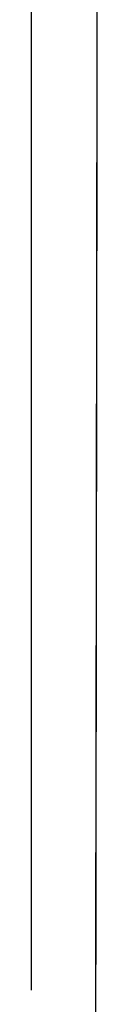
# Model space of a CAD drawing. Header units: metres. Extents: x 209747 to 209830, y 1182430 to 1182564.
# Tile 15 of 256: x 209752.4221 to 209752.4763, y 1182471.4393 to 1182472.2468. Entities that reach past the tile are written whole.
import ezdxf

# ---------------------------------------------------------------- set-up
doc = ezdxf.new("R2010")
doc.units = ezdxf.units.M
doc.header["$MEASUREMENT"] = 0
doc.linetypes.add('DGN Style 2', pattern=[15.036391, 9.021834, -6.014556])
doc.layers.get('0').update_dxf_attribs({"color": 254})

# ---------------------------------------------------------------- blocks, each defined once
blk = doc.blocks.new('*U2')
at = {"color": 40, "linetype": 'Continuous'}
for p, q in [((1.57867, -26.7958), (1.57853, -26.89743)), ((1.57853, -26.89743), (1.5784, -26.99905)), ((1.5784, -26.99905), (1.57825, -27.10067)), ((1.57825, -27.10067), (1.57811, -27.20229)), ((1.57811, -27.20229), (1.57797, -27.3039)), ((1.57797, -27.3039), (1.57782, -27.40551)), ((1.57782, -27.40551), (1.57767, -27.50712)), ((1.57767, -27.50712), (1.57753, -27.60872)), ((1.57753, -27.60872), (1.57738, -27.71032))]:
    blk.add_line(p, q, dxfattribs=at)
blk = doc.blocks.new('*U3')
at = {"color": 40, "linetype": 'Continuous'}
for p, q in [((1.57872, -26.75709), (1.57859, -26.85587)), ((1.57859, -26.85587), (1.57846, -26.95463)), ((1.57846, -26.95463), (1.57832, -27.05334)), ((1.57832, -27.05334), (1.57818, -27.15202)), ((1.57818, -27.15202), (1.57804, -27.25067)), ((1.57804, -27.25067), (1.5779, -27.34928)), ((1.5779, -27.34928), (1.57776, -27.44786)), ((1.57776, -27.44786), (1.57762, -27.54641)), ((1.57762, -27.54641), (1.57748, -27.64493))]:
    blk.add_line(p, q, dxfattribs=at)
blk = doc.blocks.new('*U4')
at = {"color": 40, "linetype": 'Continuous'}
for p, q in [((1.57874, -26.74616), (1.5786, -26.84551)), ((1.5786, -26.84551), (1.57847, -26.94481)), ((1.57847, -26.94481), (1.57833, -27.04406)), ((1.57833, -27.04406), (1.57819, -27.14327)), ((1.57819, -27.14327), (1.57805, -27.24244)), ((1.57805, -27.24244), (1.57791, -27.34156)), ((1.57791, -27.34156), (1.57777, -27.44065)), ((1.57777, -27.44065), (1.57763, -27.53969)), ((1.57763, -27.53969), (1.57749, -27.6387))]:
    blk.add_line(p, q, dxfattribs=at)
blk = doc.blocks.new('*U5')
at = {"color": 40, "linetype": 'Continuous'}
for p, q in [((1.57867, -26.79478), (1.57854, -26.89277)), ((1.57854, -26.89277), (1.57841, -26.99079)), ((1.57841, -26.99079), (1.57827, -27.08882)), ((1.57827, -27.08882), (1.57813, -27.18687)), ((1.57813, -27.18687), (1.57799, -27.28493)), ((1.57799, -27.28493), (1.57785, -27.38302)), ((1.57785, -27.38302), (1.57771, -27.48111)), ((1.57771, -27.48111), (1.57757, -27.57925)), ((1.57757, -27.57925), (1.57743, -27.67739))]:
    blk.add_line(p, q, dxfattribs=at)
blk = doc.blocks.new('*U6')
at = {"color": 40, "linetype": 'Continuous'}
for p, q in [((1.57869, -26.78263), (1.57856, -26.88161)), ((1.57856, -26.88161), (1.57842, -26.98062)), ((1.57842, -26.98062), (1.57828, -27.07964)), ((1.57828, -27.07964), (1.57814, -27.17871)), ((1.57814, -27.17871), (1.578, -27.27779)), ((1.578, -27.27779), (1.57786, -27.3769)), ((1.57786, -27.3769), (1.57772, -27.47605)), ((1.57772, -27.47605), (1.57758, -27.57523)), ((1.57758, -27.57523), (1.57743, -27.67444))]:
    blk.add_line(p, q, dxfattribs=at)
blk = doc.blocks.new('*U7')
at = {"color": 40, "linetype": 'Continuous'}
for p, q in [((1.57867, -26.7976), (1.57854, -26.89591)), ((1.57854, -26.89591), (1.5784, -26.99424)), ((1.5784, -26.99424), (1.57827, -27.09259)), ((1.57827, -27.09259), (1.57813, -27.19095)), ((1.57813, -27.19095), (1.57799, -27.28932)), ((1.57799, -27.28932), (1.57785, -27.38772)), ((1.57785, -27.38772), (1.5777, -27.48613)), ((1.5777, -27.48613), (1.57756, -27.58456)), ((1.57756, -27.58456), (1.57742, -27.68301))]:
    blk.add_line(p, q, dxfattribs=at)
blk = doc.blocks.new('*U8')
at = {"color": 40, "linetype": 'Continuous'}
for p, q in [((1.57868, -26.78558), (1.57855, -26.88409)), ((1.57855, -26.88409), (1.57842, -26.98261)), ((1.57842, -26.98261), (1.57828, -27.08114)), ((1.57828, -27.08114), (1.57814, -27.17968)), ((1.57814, -27.17968), (1.578, -27.27824)), ((1.578, -27.27824), (1.57786, -27.3768)), ((1.57786, -27.3768), (1.57772, -27.47538)), ((1.57772, -27.47538), (1.57758, -27.57397)), ((1.57758, -27.57397), (1.57744, -27.67258))]:
    blk.add_line(p, q, dxfattribs=at)
blk = doc.blocks.new('*U9')
at = {"color": 40, "linetype": 'Continuous'}
for p, q in [((1.57877, -26.71934), (1.57864, -26.82097)), ((1.57864, -26.82097), (1.5785, -26.9226)), ((1.5785, -26.9226), (1.57836, -27.02422)), ((1.57836, -27.02422), (1.57822, -27.12584)), ((1.57822, -27.12584), (1.57807, -27.22745)), ((1.57807, -27.22745), (1.57793, -27.32906)), ((1.57793, -27.32906), (1.57778, -27.43067)), ((1.57778, -27.43067), (1.57764, -27.53228)), ((1.57764, -27.53228), (1.57749, -27.63388))]:
    blk.add_line(p, q, dxfattribs=at)
blk = doc.blocks.new('ATTEMP')
at = {"color": 5, "linetype": 'Continuous', "flags": 128}
blk.add_lwpolyline([(-8.955, -27.61), (-8.955, -27.35598), (-8.955, -27.1021), (-8.955, -26.84847), (-8.955, -26.59521), (-8.95501, -26.34239), (-8.95501, -26.0901), (-8.95503, -25.83841), (-8.95504, -25.58737), (-8.95507, -25.33705), (-8.95512, -25.08748), (-8.95517, -24.8387), (-8.95525, -24.59076), (-8.95534, -24.3437), (-8.95546, -24.09753)], dxfattribs=at)
blk.add_lwpolyline([(-8.955, -27.61), (-8.955, -27.35598), (-8.955, -27.1021), (-8.955, -26.84847), (-8.955, -26.59521), (-8.95501, -26.34239), (-8.95501, -26.0901), (-8.95503, -25.83841), (-8.95504, -25.58737), (-8.95507, -25.33705), (-8.95512, -25.08748), (-8.95517, -24.8387), (-8.95525, -24.59076), (-8.95534, -24.3437), (-8.95546, -24.09753)], dxfattribs=at)
blk.add_lwpolyline([(-8.955, -27.61), (-8.955, -27.35598), (-8.955, -27.1021), (-8.955, -26.84847), (-8.955, -26.59521), (-8.95501, -26.34239), (-8.95501, -26.0901), (-8.95503, -25.83841), (-8.95504, -25.58737), (-8.95507, -25.33705), (-8.95512, -25.08748), (-8.95517, -24.8387), (-8.95525, -24.59076), (-8.95534, -24.3437), (-8.95546, -24.09753)], dxfattribs=at)
blk.add_lwpolyline([(-8.955, -27.61), (-8.955, -27.35598), (-8.955, -27.1021), (-8.955, -26.84847), (-8.955, -26.59521), (-8.95501, -26.34239), (-8.95501, -26.0901), (-8.95503, -25.83841), (-8.95504, -25.58737), (-8.95507, -25.33705), (-8.95512, -25.08748), (-8.95517, -24.8387), (-8.95525, -24.59076), (-8.95534, -24.3437), (-8.95546, -24.09753)], dxfattribs=at)
blk.add_lwpolyline([(-8.955, -27.61), (-8.955, -27.35598), (-8.955, -27.1021), (-8.955, -26.84847), (-8.955, -26.59521), (-8.95501, -26.34239), (-8.95501, -26.0901), (-8.95503, -25.83841), (-8.95504, -25.58737), (-8.95507, -25.33705), (-8.95512, -25.08748), (-8.95517, -24.8387), (-8.95525, -24.59076), (-8.95534, -24.3437), (-8.95546, -24.09753)], dxfattribs=at)
blk.add_lwpolyline([(-8.955, -27.61), (-8.955, -27.35598), (-8.955, -27.1021), (-8.955, -26.84847), (-8.955, -26.59521), (-8.95501, -26.34239), (-8.95501, -26.0901), (-8.95503, -25.83841), (-8.95504, -25.58737), (-8.95507, -25.33705), (-8.95512, -25.08748), (-8.95517, -24.8387), (-8.95525, -24.59076), (-8.95534, -24.3437), (-8.95546, -24.09753)], dxfattribs=at)
blk.add_lwpolyline([(-8.955, -27.61), (-8.955, -27.35598), (-8.955, -27.1021), (-8.955, -26.84847), (-8.955, -26.59521), (-8.95501, -26.34239), (-8.95501, -26.0901), (-8.95503, -25.83841), (-8.95504, -25.58737), (-8.95507, -25.33705), (-8.95512, -25.08748), (-8.95517, -24.8387), (-8.95525, -24.59076), (-8.95534, -24.3437), (-8.95546, -24.09753)], dxfattribs=at)
blk.add_lwpolyline([(-8.955, -27.61), (-8.955, -27.35598), (-8.955, -27.1021), (-8.955, -26.84847), (-8.955, -26.59521), (-8.95501, -26.34239), (-8.95501, -26.0901), (-8.95503, -25.83841), (-8.95504, -25.58737), (-8.95507, -25.33705), (-8.95512, -25.08748), (-8.95517, -24.8387), (-8.95525, -24.59076), (-8.95534, -24.3437), (-8.95546, -24.09753)], dxfattribs=at)
at = {"color": 3, "linetype": 'Continuous'}
for name in ['*U9', '*U8', '*U7', '*U6', '*U3', '*U4', '*U5', '*U2']:
    blk.add_blockref(name, (-10.48, 0), dxfattribs=at)

msp = doc.modelspace()

# ---------------------------------------------------------------- block references
at = {"color": 1, "linetype": 'DGN Style 2'}
msp.add_blockref('ATTEMP', (209761.37756, 1182499.06107), dxfattribs=at)

doc.saveas('drawing.dxf')
